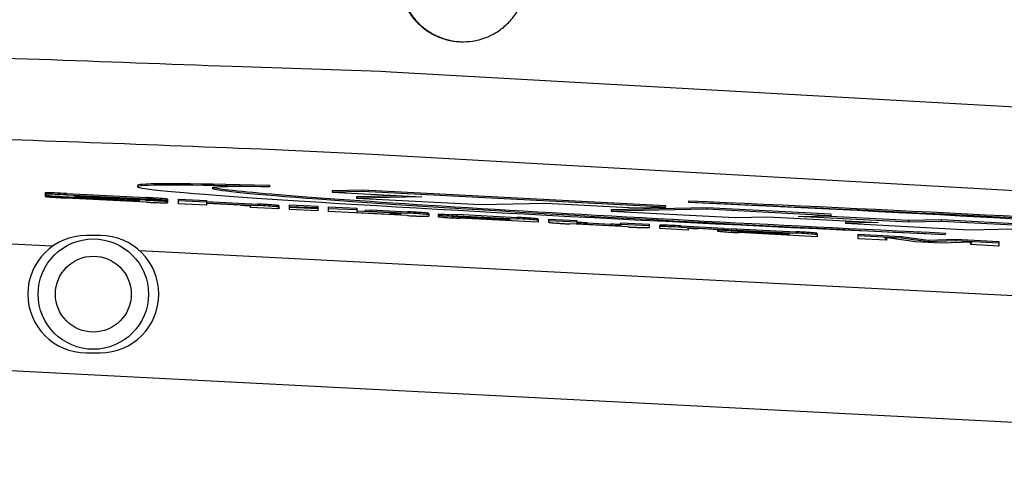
# Model space of a CAD drawing. Header units: millimetres. Extents: x 0 to 594, y 0 to 420.
# Tile 38 of 47: x 279 to 303, y 330 to 341. Entities that reach past the tile are written whole.
import ezdxf

# ---------------------------------------------------------------- set-up
doc = ezdxf.new("R2010")
doc.units = ezdxf.units.MM
doc.header["$LTSCALE"] = 32.67
doc.layers.get('0').update_dxf_attribs({"linetype": 'CONTINUOUS'})
for name, color, linetype in [('1_DESIGN', 7, 'CONTINUOUS'), ('ASSY', 7, 'CONTINUOUS'), ('AXIS', 7, 'CONTINUOUS'), ('ROUND', 7, 'CONTINUOUS')]:
    doc.layers.add(name, color=color, linetype=linetype)

msp = doc.modelspace()

# ---------------------------------------------------------------- linework, layer by layer
at = {"color": 7, "linetype": 'Continuous'}
for p, q in [((281.64637, 337.20644), (281.64465, 337.17317)), ((284.83715, 337.20322), (284.83544, 337.16994)), ((279.40897, 336.97861), (279.40897, 336.94522)), ((279.40897, 336.97861), (279.41321, 336.97842)), ((279.40897, 336.94522), (280.07577, 336.91566)), ((279.41368, 337.02255), (279.41368, 336.98917)), ((279.41781, 336.96944), (279.41368, 336.98917)), ((279.836, 336.93782), (280.13636, 336.92194)), ((281.85676, 336.80039), (279.9233, 336.89995)), ((279.92801, 337.00955), (281.85676, 336.91023)), ((279.92801, 336.97617), (281.85676, 336.87684)), ((280.07577, 336.92514), (280.07577, 336.91566)), ((280.13636, 336.92194), (280.34712, 336.91079)), ((280.1377, 336.94737), (280.1377, 336.93837)), ((280.26864, 336.89622), (280.22782, 336.89833)), ((280.28722, 336.92648), (280.25483, 336.92822)), ((281.49048, 336.8828), (280.26422, 336.94595)), ((280.26864, 336.89622), (281.35334, 336.84036)), ((281.84354, 336.84441), (280.28722, 336.92648)), ((280.34712, 336.91079), (281.48162, 336.85075)), ((282.37109, 336.87026), (282.37109, 336.83687)), ((282.63179, 336.76048), (282.63179, 336.87032)), ((282.63179, 336.87032), (283.31422, 336.84)), ((286.34978, 337.07431), (286.34807, 337.04103)), ((287.07774, 337.05588), (286.34807, 337.04103)), ((286.34807, 337.04103), (288.51187, 336.9296)), ((287.07945, 337.08916), (286.34978, 337.07431)), ((286.93263, 336.93071), (286.93092, 336.89743)), ((288.51187, 336.9296), (286.93092, 336.89743)), ((286.93092, 336.89743), (289.92695, 336.74315)), ((288.04917, 336.95343), (286.93263, 336.93071)), ((287.07945, 337.08916), (287.07774, 337.05588)), ((294.40137, 336.67874), (287.07774, 337.05588)), ((294.40308, 336.71201), (287.07945, 337.08916)), ((281.68629, 336.82876), (281.68629, 336.83568)), ((282.37109, 336.83188), (281.70163, 336.86132)), ((281.85327, 336.8439), (281.84354, 336.84441)), ((281.90365, 336.84125), (281.85327, 336.8439)), ((282.36903, 336.83188), (282.36903, 336.80556)), ((282.36903, 336.80556), (282.37109, 336.78739)), ((282.36982, 336.83194), (282.37109, 336.82078)), ((282.37109, 336.82078), (282.37109, 336.78739)), ((282.63179, 336.83693), (283.31422, 336.80661)), ((283.31422, 336.72534), (282.63179, 336.76048)), ((283.31422, 336.84), (283.31422, 336.78441)), ((283.31422, 336.8178), (284.55021, 336.75415)), ((283.31422, 336.78441), (284.55021, 336.72076)), ((283.31422, 336.77144), (283.31422, 336.72534)), ((284.12907, 336.72948), (283.31422, 336.77144)), ((284.37444, 336.67074), (284.37444, 336.7113)), ((285.05598, 336.63565), (284.37444, 336.67074)), ((285.05598, 336.71319), (285.05598, 336.63565)), ((285.31698, 336.6222), (285.31698, 336.73234)), ((285.31698, 336.73234), (285.99941, 336.70173)), ((285.31698, 336.69895), (285.99941, 336.66834)), ((285.99941, 336.65416), (285.31698, 336.6893)), ((285.31698, 336.68127), (285.99941, 336.64613)), ((285.99941, 336.70173), (285.99941, 336.58705)), ((286.26012, 336.57363), (286.26012, 336.68367)), ((286.26012, 336.68367), (286.94255, 336.65315)), ((286.26012, 336.65028), (286.94255, 336.61977)), ((286.94255, 336.65315), (286.94255, 336.55119)), ((289.92695, 336.74315), (291.5079, 336.77532)), ((291.5079, 336.77532), (293.6717, 336.66389)), ((295.40005, 336.62731), (293.08943, 336.58029)), ((295.40176, 336.66059), (293.09114, 336.61357)), ((293.6717, 336.66389), (294.40137, 336.67874)), ((294.40308, 336.71201), (294.40137, 336.67874)), ((294.95912, 336.82697), (294.9574, 336.79369)), ((295.40176, 336.66059), (295.40005, 336.62731)), ((298.39608, 336.47302), (295.40005, 336.62731)), ((298.39779, 336.5063), (295.40176, 336.66059)), ((285.99941, 336.58705), (285.31698, 336.6222)), ((288.16969, 336.47529), (286.26012, 336.57363)), ((287.7574, 336.54263), (286.94255, 336.58458)), ((286.94255, 336.55119), (287.7574, 336.50923)), ((287.14604, 336.60751), (287.27521, 336.61381)), ((287.14604, 336.60751), (287.14604, 336.57412)), ((287.14604, 336.57412), (287.27521, 336.58043)), ((287.27521, 336.61381), (287.27521, 336.58043)), ((287.27521, 336.61381), (288.17854, 336.5673)), ((287.27521, 336.58043), (288.17854, 336.53391)), ((287.98155, 336.50025), (287.96046, 336.50048)), ((288.00277, 336.50215), (288.00277, 336.52445)), ((288.68402, 336.52636), (288.68402, 336.46232)), ((288.91051, 336.49927), (288.91051, 336.46588)), ((288.91051, 336.46588), (288.9107, 336.45575)), ((288.9107, 336.45575), (288.91079, 336.45064)), ((289.23964, 336.456), (289.17339, 336.45936)), ((289.23964, 336.456), (290.63694, 336.38404)), ((289.24082, 336.49963), (289.36999, 336.50594)), ((289.24082, 336.49963), (289.24082, 336.46624)), ((289.24082, 336.46624), (289.36999, 336.47255)), ((290.39187, 336.40697), (289.24082, 336.46624)), ((289.36999, 336.50594), (289.36999, 336.47255)), ((289.36999, 336.50594), (290.81299, 336.43163)), ((289.36999, 336.47255), (290.81299, 336.39824)), ((291.32083, 336.31302), (289.42512, 336.41064)), ((290.63694, 336.37241), (289.64839, 336.42332)), ((289.81295, 336.40338), (289.77482, 336.40542)), ((289.81295, 336.41484), (289.81295, 336.40338)), ((289.81295, 336.40338), (290.63694, 336.36095)), ((291.32083, 336.39057), (291.32083, 336.31302)), ((291.57978, 336.3146), (291.57978, 336.39214)), ((291.57978, 336.39214), (292.26133, 336.35704)), ((293.09114, 336.61357), (293.08943, 336.58029)), ((293.08943, 336.58029), (296.08546, 336.426)), ((296.08546, 336.426), (296.87593, 336.44209)), ((296.87593, 336.44209), (299.53907, 336.30495)), ((297.6056, 336.45694), (298.39608, 336.47302)), ((300.26874, 336.31979), (297.6056, 336.45694)), ((300.27045, 336.35307), (298.07002, 336.46639)), ((298.39779, 336.5063), (298.39608, 336.47302)), ((290.63694, 336.36095), (290.63694, 336.37241)), ((291.57978, 336.35875), (292.26133, 336.32365)), ((293.49702, 336.20095), (292.08556, 336.27364)), ((292.26133, 336.35704), (292.26133, 336.2831)), ((292.5067, 336.26492), (292.46592, 336.26704)), ((292.5067, 336.29831), (293.07588, 336.269)), ((292.5067, 336.26492), (293.07588, 336.23561)), ((293.12547, 336.26647), (293.07588, 336.269)), ((293.29907, 336.25973), (293.27781, 336.26)), ((293.32125, 336.22852), (293.32125, 336.30246)), ((293.32125, 336.30246), (294.0028, 336.26736)), ((293.32125, 336.26907), (294.0028, 336.23397)), ((294.0028, 336.26736), (294.0028, 336.18982)), ((294.26439, 336.16144), (294.26439, 336.23902)), ((294.94564, 336.12635), (294.26439, 336.16144)), ((294.77017, 336.22789), (295.8062, 336.17454)), ((294.77017, 336.1945), (295.8062, 336.14115)), ((294.94564, 336.16695), (294.94564, 336.12635)), ((295.67319, 336.13503), (295.1913, 336.15984)), ((295.8062, 336.17454), (295.8062, 336.14115)), ((295.98844, 336.15215), (296.11761, 336.15846)), ((295.98844, 336.15215), (295.98844, 336.11876)), ((296.11761, 336.15846), (296.11761, 336.12507)), ((296.11761, 336.15846), (297.56052, 336.08416)), ((298.75031, 336.32214), (298.74859, 336.28886)), ((299.53907, 336.30495), (298.74859, 336.28886)), ((298.74859, 336.28886), (301.74462, 336.13458)), ((299.07637, 336.32877), (298.75031, 336.32214)), ((300.27045, 336.35307), (300.26874, 336.31979)), ((301.05921, 336.33588), (300.26874, 336.31979)), ((301.06093, 336.36916), (300.27045, 336.35307)), ((301.06093, 336.36916), (301.05921, 336.33588)), ((304.05524, 336.18159), (301.05921, 336.33588)), ((304.05696, 336.21487), (301.06093, 336.36916)), ((301.74462, 336.13458), (304.05524, 336.18159)), ((280.7423, 335.99373), (280.40897, 335.99373)), ((295.65815, 336.13503), (295.65815, 336.1184)), ((295.65815, 336.1184), (295.6583, 336.10827)), ((295.6583, 336.10827), (295.65837, 336.10317)), ((295.8062, 336.14115), (295.67319, 336.13503)), ((295.98728, 336.10851), (295.92103, 336.11188)), ((295.98728, 336.10851), (297.38458, 336.03656)), ((295.98844, 336.11876), (296.11761, 336.12507)), ((297.13951, 336.05949), (295.98844, 336.11876)), ((296.11761, 336.12507), (297.56052, 336.05077)), ((298.06811, 335.96556), (296.1727, 336.06316)), ((297.38458, 336.02493), (296.39603, 336.07584)), ((296.56059, 336.0559), (296.52246, 336.05794)), ((296.56059, 336.06736), (296.56059, 336.0559)), ((296.56059, 336.0559), (297.38458, 336.01347)), ((297.38458, 336.01347), (297.38458, 336.02493)), ((298.06832, 336.00971), (298.06811, 335.96556)), ((298.06832, 336.0431), (298.06832, 336.00971)), ((299.05527, 335.91472), (299.05527, 336.02459)), ((299.05527, 336.02459), (300.1031, 335.97064)), ((299.05527, 335.99121), (300.1031, 335.93725)), ((299.7377, 335.87958), (299.05527, 335.91472)), ((299.70143, 335.94358), (299.7377, 335.87958)), ((300.44137, 335.84335), (299.70143, 335.94358)), ((299.72192, 335.9408), (299.7377, 335.91297)), ((299.7377, 335.91297), (299.7377, 335.87958)), ((300.1031, 335.97064), (300.1031, 335.93725)), ((300.1031, 335.97064), (300.74454, 335.88374)), ((300.1031, 335.93725), (300.74454, 335.85035)), ((301.16215, 336.05435), (301.16044, 336.02107)), ((301.04122, 335.81246), (300.44137, 335.84335)), ((300.74454, 335.88374), (301.4078, 335.90345)), ((300.74454, 335.88374), (300.74454, 335.85035)), ((300.74454, 335.85035), (301.4078, 335.87006)), ((301.80947, 335.83502), (301.04122, 335.81246)), ((301.4078, 335.90345), (301.4078, 335.87006)), ((301.4078, 335.90345), (302.45563, 335.84949)), ((301.4078, 335.87006), (302.45563, 335.8161)), ((301.7732, 335.77476), (301.80947, 335.83502)), ((301.7732, 335.80814), (301.78902, 335.83442)), ((301.7732, 335.80814), (301.7732, 335.77476)), ((302.45563, 335.73961), (301.7732, 335.77476)), ((302.45563, 335.84949), (302.45563, 335.73961)), ((280.40897, 333.16039), (280.7423, 333.16039))]:
    msp.add_line(p, q, dxfattribs=at)
at = {"color": 9, "linetype": 'Continuous'}
for p, q in [((279.92801, 337.00955), (279.92801, 336.97617)), ((280.09081, 336.92435), (280.09081, 336.90832)), ((280.26864, 336.91494), (280.26864, 336.89622)), ((280.28722, 336.94595), (280.28722, 336.92648)), ((281.85676, 336.91023), (281.85676, 336.87684)), ((281.35334, 336.85755), (281.35334, 336.84036)), ((281.90365, 336.85244), (281.90365, 336.84125)), ((284.55021, 336.75415), (284.55021, 336.72076)), ((287.7574, 336.54262), (287.7574, 336.50923)), ((288.17854, 336.5673), (288.17854, 336.53391)), ((289.23964, 336.48939), (289.23964, 336.456)), ((290.81299, 336.43163), (290.81299, 336.39824)), ((279.59215, 335.73454), (268.14066, 336.32426)), ((292.5067, 336.29831), (292.5067, 336.26492)), ((293.07588, 336.269), (293.07588, 336.23561)), ((294.77017, 336.22789), (294.77017, 336.1945)), ((295.98728, 336.1419), (295.98728, 336.10851)), ((297.56052, 336.08416), (297.56052, 336.05077)), ((309.78034, 334.17995), (281.69417, 335.62629))]:
    msp.add_line(p, q, dxfattribs=at)
at = {"color": 7, "linetype": 'Continuous'}
for centre, radius, start, end in [((280.31766, 337.39228), 0.53449, 243.281833, 244.88565), ((280.84423, 347.77158), 10.85937, 266.728133, 266.888666), ((280.40897, 334.57706), 1.41667, 90, 270), ((280.7423, 334.57706), 1.41667, 270, 90), ((295.03206, 318.57847), 17.55594, 87.097511, 87.47604)]:
    msp.add_arc(centre, radius, start, end, dxfattribs=at)
for centre, major_axis, ratio, start_param, end_param in [((298.05892, 336.40738), (16.41427, -0.76577), 0.01495937, 8.79138178, 11.18636757), ((298.06063, 336.44066), (16.41427, -0.76577), 0.01495937, 2.50819648, 3.14156617), ((298.05892, 336.40738), (14.61361, -0.73169), 0.01613953, 8.98587428, 11.21024383), ((298.06063, 336.44066), (14.61361, -0.73169), 0.01613953, 3.21550277, 4.92705852), ((298.05892, 336.40738), (14.61361, -0.73169), 0.01613953, -0.43890368, 1.78546587), ((298.05892, 336.40738), (16.41427, -0.76577), 0.01495937, 5.64978913, 8.04477492), ((298.06063, 336.44066), (16.41427, -0.76577), 0.01495937, -0.00002648, 1.76158961)]:
    msp.add_ellipse(centre, major_axis=major_axis, ratio=ratio, start_param=start_param, end_param=end_param, dxfattribs=at)
for points, knots in [([(279.40897, 336.93993), (279.40897, 336.93895), (279.41391, 336.93803), (279.41653, 336.9372), (279.41909, 336.93673)], [0, 0, 0, 0, 0.2731767, 1, 1, 1, 1]), ([(279.45349, 337.02572), (279.44771, 337.02565), (279.43803, 337.02543), (279.42475, 337.025), (279.41862, 337.02402), (279.41368, 337.02348), (279.41368, 337.02255)], [0, 0, 0, 0, 0.43191354, 0.74305544, 0.93103912, 1, 1, 1, 1]), ([(279.45343, 336.99233), (279.44766, 336.99226), (279.43799, 336.99204), (279.42474, 336.99161), (279.41861, 336.99063), (279.41368, 336.99009), (279.41368, 336.98917)], [0, 0, 0, 0, 0.43191257, 0.74304144, 0.93102406, 1, 1, 1, 1]), ([(279.41781, 336.96944), (279.41781, 336.96793), (279.42668, 336.96719), (279.43095, 336.96577), (279.43549, 336.96514)], [0, 0, 0, 0, 0.24824029, 1, 1, 1, 1]), ([(279.41909, 336.93673), (279.44012, 336.93291), (279.49982, 336.92761), (279.61019, 336.9184), (279.7571, 336.90903), (279.86565, 336.90292), (279.9233, 336.89995)], [0, 0, 0, 0, 0.12684776, 0.35492609, 0.65751657, 1, 1, 1, 1]), ([(279.43549, 336.96514), (279.4872, 336.95798), (279.62102, 336.95058), (279.7545, 336.94214), (279.836, 336.93782)], [0, 0, 0, 0, 0.39008015, 1, 1, 1, 1]), ([(279.92801, 336.97617), (279.83308, 336.98105), (279.67495, 336.98774), (279.51667, 336.99303), (279.45343, 336.99233)], [0, 0, 0, 0, 0.60049774, 1, 1, 1, 1]), ([(279.92801, 337.00955), (279.83311, 337.01444), (279.675, 337.02113), (279.51673, 337.02641), (279.45349, 337.02572)], [0, 0, 0, 0, 0.6004332, 1, 1, 1, 1]), ([(280.10846, 336.90576), (280.10597, 336.906), (280.10013, 336.90677), (280.09394, 336.90688), (280.09081, 336.90832)], [0, 0, 0, 0, 0.42050479, 1, 1, 1, 1]), ([(280.22782, 336.89833), (280.21665, 336.89892), (280.17685, 336.90109), (280.13701, 336.9031), (280.10846, 336.90576)], [0, 0, 0, 0, 0.28071971, 1, 1, 1, 1]), ([(280.1377, 336.94737), (280.1377, 336.94839), (280.14513, 336.95024), (280.16252, 336.94978), (280.20658, 336.94919), (280.24221, 336.94708), (280.26422, 336.94595)], [0, 0, 0, 0, 0.02426582, 0.13334226, 0.47987256, 1, 1, 1, 1]), ([(280.22445, 336.92991), (280.20941, 336.93077), (280.18509, 336.93205), (280.15516, 336.93472), (280.14295, 336.93585), (280.1377, 336.93759), (280.1377, 336.93837)], [0, 0, 0, 0, 0.51626133, 0.85574574, 0.97332748, 1, 1, 1, 1]), ([(281.49048, 336.8828), (281.5163, 336.88147), (281.56615, 336.87867), (281.63008, 336.87579), (281.67008, 336.87136), (281.68774, 336.86995), (281.69072, 336.86802)], [0, 0, 0, 0, 0.38593686, 0.74772037, 0.94687618, 1, 1, 1, 1]), ([(282.37109, 336.87026), (282.37109, 336.87121), (282.36635, 336.87214), (282.3602, 336.87384), (282.34724, 336.87556), (282.32204, 336.87874), (282.27883, 336.88282), (282.21578, 336.88804), (282.13879, 336.8936), (282.05106, 336.89932), (281.95583, 336.90497), (281.89021, 336.90851), (281.85676, 336.91023)], [0, 0, 0, 0, 0.00551175, 0.02013203, 0.04415034, 0.07738068, 0.17010383, 0.2945222, 0.4457818, 0.61822786, 0.80538686, 1, 1, 1, 1]), ([(282.33119, 336.84414), (282.26817, 336.85132), (282.10995, 336.86236), (281.95173, 336.87195), (281.85676, 336.87684)], [0, 0, 0, 0, 0.40009797, 1, 1, 1, 1]), ([(281.62997, 336.82741), (281.60918, 336.82799), (281.51694, 336.83164), (281.42476, 336.83668), (281.35334, 336.84036)], [0, 0, 0, 0, 0.22526348, 1, 1, 1, 1]), ([(281.48162, 336.85075), (281.50862, 336.84931), (281.5604, 336.84665), (281.63244, 336.84236), (281.66553, 336.84051), (281.68629, 336.83738), (281.68629, 336.83568)], [0, 0, 0, 0, 0.39425934, 0.77726319, 0.97529336, 1, 1, 1, 1]), ([(281.66847, 336.8269), (281.66604, 336.82687), (281.65321, 336.82683), (281.64037, 336.82713), (281.62997, 336.82741)], [0, 0, 0, 0, 0.18896058, 1, 1, 1, 1]), ([(281.68629, 336.82876), (281.68629, 336.82742), (281.67713, 336.82784), (281.67314, 336.82696), (281.66847, 336.8269)], [0, 0, 0, 0, 0.2222231, 1, 1, 1, 1]), ([(281.85676, 336.80039), (281.89018, 336.79867), (281.95576, 336.79545), (282.05098, 336.79129), (282.13872, 336.78798), (282.21574, 336.78561), (282.27879, 336.78432), (282.32204, 336.78397), (282.34722, 336.78452), (282.36022, 336.78496), (282.36625, 336.78593), (282.37109, 336.78648), (282.37109, 336.78739)], [0, 0, 0, 0, 0.19496471, 0.38245332, 0.5551633, 0.70656182, 0.83095259, 0.92346156, 0.95651849, 0.98032717, 0.99471272, 1, 1, 1, 1]), ([(282.31975, 336.81373), (282.26196, 336.81979), (282.1232, 336.82898), (281.98444, 336.83701), (281.90365, 336.84125)], [0, 0, 0, 0, 0.41800323, 1, 1, 1, 1]), ([(282.34583, 336.81064), (282.34399, 336.8109), (282.33531, 336.81204), (282.32661, 336.81301), (282.31975, 336.81373)], [0, 0, 0, 0, 0.21185449, 1, 1, 1, 1]), ([(282.37109, 336.83687), (282.37109, 336.83784), (282.36624, 336.83877), (282.35998, 336.8405), (282.34673, 336.84223), (282.33699, 336.84348), (282.33119, 336.84414)], [0, 0, 0, 0, 0.07109656, 0.26006462, 0.57052921, 1, 1, 1, 1]), ([(282.36903, 336.80556), (282.36718, 336.80708), (282.35886, 336.80836), (282.35132, 336.80988), (282.34583, 336.81064)], [0, 0, 0, 0, 0.30145737, 1, 1, 1, 1]), ([(284.12907, 336.72948), (284.16083, 336.72785), (284.20815, 336.72538), (284.2695, 336.72188), (284.31018, 336.71933), (284.34058, 336.71696), (284.3614, 336.71493), (284.36957, 336.71332), (284.37444, 336.71215), (284.37444, 336.7113)], [0, 0, 0, 0, 0.38717018, 0.57625553, 0.74928338, 0.88011341, 0.9553456, 0.98962206, 1, 1, 1, 1]), ([(285.05598, 336.71319), (285.05598, 336.71399), (285.05259, 336.71529), (285.04751, 336.71671), (285.03745, 336.71856), (285.01665, 336.72161), (284.97915, 336.72574), (284.92099, 336.73096), (284.84541, 336.7367), (284.75527, 336.74268), (284.65514, 336.7486), (284.58566, 336.75233), (284.55021, 336.75415)], [0, 0, 0, 0, 0.00471242, 0.01633447, 0.03550956, 0.06259914, 0.14198065, 0.25703342, 0.40786986, 0.58922538, 0.79041999, 1, 1, 1, 1]), ([(284.99007, 336.69107), (284.93047, 336.69732), (284.78384, 336.70785), (284.63713, 336.71629), (284.55021, 336.72076)], [0, 0, 0, 0, 0.40775869, 1, 1, 1, 1]), ([(285.05598, 336.6798), (285.05598, 336.68131), (285.04823, 336.68267), (285.03816, 336.68541), (285.01617, 336.68809), (284.99991, 336.69004), (284.99007, 336.69107)], [0, 0, 0, 0, 0.06736347, 0.25023236, 0.55832893, 1, 1, 1, 1]), ([(287.7574, 336.54263), (287.78916, 336.541), (287.83646, 336.53853), (287.89779, 336.53504), (287.93847, 336.53248), (287.96887, 336.53011), (287.9897, 336.52808), (287.99788, 336.52647), (288.00277, 336.52531), (288.00277, 336.52445)], [0, 0, 0, 0, 0.38710027, 0.57613411, 0.74909794, 0.8799286, 0.95524713, 0.98959938, 1, 1, 1, 1]), ([(287.96046, 336.50048), (287.9462, 336.50078), (287.87849, 336.50305), (287.81082, 336.50648), (287.7574, 336.50923)], [0, 0, 0, 0, 0.21040231, 1, 1, 1, 1]), ([(288.00277, 336.50215), (288.00277, 336.50064), (287.99184, 336.50133), (287.98717, 336.50027), (287.98155, 336.50025)], [0, 0, 0, 0, 0.2125495, 1, 1, 1, 1]), ([(288.16969, 336.47529), (288.20315, 336.47357), (288.26878, 336.47035), (288.36406, 336.46619), (288.45181, 336.46288), (288.5288, 336.46052), (288.59181, 336.45924), (288.63502, 336.4589), (288.66017, 336.45945), (288.67316, 336.4599), (288.67919, 336.46086), (288.68402, 336.46142), (288.68402, 336.46232)], [0, 0, 0, 0, 0.19515891, 0.38277216, 0.55550346, 0.70683257, 0.83111085, 0.92351991, 0.95654443, 0.9803341, 0.99471252, 1, 1, 1, 1]), ([(288.68402, 336.52636), (288.68402, 336.52715), (288.68063, 336.52846), (288.67555, 336.52987), (288.66551, 336.53172), (288.64472, 336.53477), (288.60724, 336.5389), (288.54913, 336.54412), (288.47359, 336.54985), (288.3835, 336.55583), (288.28342, 336.56175), (288.21397, 336.56547), (288.17854, 336.5673)], [0, 0, 0, 0, 0.00471165, 0.01633036, 0.0354996, 0.06258131, 0.14194498, 0.25698596, 0.407825, 0.58919529, 0.79040653, 1, 1, 1, 1]), ([(288.61817, 336.50423), (288.55861, 336.51048), (288.41205, 336.521), (288.26542, 336.52943), (288.17854, 336.53391)], [0, 0, 0, 0, 0.40772948, 1, 1, 1, 1]), ([(288.68402, 336.49297), (288.68402, 336.49448), (288.67628, 336.49584), (288.66621, 336.49858), (288.64424, 336.50125), (288.628, 336.5032), (288.61817, 336.50423)], [0, 0, 0, 0, 0.06736707, 0.25022803, 0.55831565, 1, 1, 1, 1]), ([(288.9673, 336.50148), (288.95764, 336.5017), (288.94272, 336.50194), (288.92335, 336.50172), (288.91561, 336.50098), (288.91051, 336.50014), (288.91051, 336.49927)], [0, 0, 0, 0, 0.50691675, 0.80739322, 0.95404882, 1, 1, 1, 1]), ([(288.91367, 336.46729), (288.91284, 336.46714), (288.91178, 336.46701), (288.91051, 336.46623), (288.91051, 336.46588)], [0, 0, 0, 0, 0.70644456, 1, 1, 1, 1]), ([(288.91079, 336.45064), (288.91081, 336.44966), (288.91575, 336.44875), (288.91841, 336.44791), (288.92097, 336.44744)], [0, 0, 0, 0, 0.27415854, 1, 1, 1, 1]), ([(288.97334, 336.46794), (288.95934, 336.4683), (288.9395, 336.46846), (288.91947, 336.46833), (288.91367, 336.46729)], [0, 0, 0, 0, 0.703772, 1, 1, 1, 1]), ([(288.92097, 336.44744), (288.942, 336.44362), (289.00165, 336.43831), (289.11197, 336.4291), (289.25887, 336.41972), (289.36744, 336.41361), (289.42512, 336.41064)], [0, 0, 0, 0, 0.12681813, 0.35469685, 0.65726327, 1, 1, 1, 1]), ([(289.23964, 336.48939), (289.2155, 336.49063), (289.12474, 336.49517), (289.03398, 336.49995), (288.9673, 336.50148)], [0, 0, 0, 0, 0.26601583, 1, 1, 1, 1]), ([(289.17339, 336.45936), (289.15556, 336.46026), (289.0889, 336.46351), (289.02222, 336.46669), (288.97334, 336.46794)], [0, 0, 0, 0, 0.26748732, 1, 1, 1, 1]), ([(289.59236, 336.4238), (289.59236, 336.42553), (289.62023, 336.42357), (289.63139, 336.42419), (289.64839, 336.42332)], [0, 0, 0, 0, 0.09241784, 1, 1, 1, 1]), ([(289.77482, 336.40542), (289.74952, 336.4068), (289.71265, 336.40888), (289.66616, 336.41188), (289.6376, 336.41394), (289.61683, 336.41584), (289.60234, 336.41737), (289.59632, 336.41871), (289.59236, 336.41957), (289.59236, 336.42029)], [0, 0, 0, 0, 0.41442731, 0.60363898, 0.76338072, 0.87992623, 0.95186434, 0.9882441, 1, 1, 1, 1]), ([(290.39187, 336.40697), (290.42361, 336.40533), (290.4709, 336.40287), (290.53221, 336.39937), (290.57285, 336.39682), (290.60319, 336.39445), (290.62395, 336.39242), (290.6321, 336.39082), (290.63694, 336.38965), (290.63694, 336.3888)], [0, 0, 0, 0, 0.3874232, 0.57662369, 0.74969849, 0.88041484, 0.95547416, 0.98964708, 1, 1, 1, 1]), ([(291.32083, 336.39057), (291.32083, 336.39138), (291.31737, 336.39267), (291.31223, 336.3941), (291.30203, 336.39595), (291.28099, 336.39902), (291.24316, 336.40316), (291.18463, 336.4084), (291.10873, 336.41415), (291.01836, 336.42014), (290.91806, 336.42607), (290.84849, 336.4298), (290.81299, 336.43163)], [0, 0, 0, 0, 0.0047438, 0.01648601, 0.03584537, 0.0631623, 0.14302282, 0.25840508, 0.40925779, 0.59031047, 0.79101347, 1, 1, 1, 1]), ([(291.28369, 336.36511), (291.22473, 336.37264), (291.0677, 336.38378), (290.91073, 336.39321), (290.81299, 336.39824)], [0, 0, 0, 0, 0.37785764, 1, 1, 1, 1]), ([(291.32083, 336.35718), (291.32083, 336.35811), (291.31663, 336.35946), (291.31061, 336.3611), (291.29838, 336.36313), (291.28919, 336.36441), (291.28369, 336.36511)], [0, 0, 0, 0, 0.0730167, 0.25834762, 0.56540534, 1, 1, 1, 1]), ([(291.57978, 336.3146), (291.57978, 336.3138), (291.58318, 336.3125), (291.58827, 336.31108), (291.59833, 336.30923), (291.61915, 336.30618), (291.65667, 336.30205), (291.71482, 336.29683), (291.7904, 336.29109), (291.88052, 336.28511), (291.98064, 336.27919), (292.05011, 336.27546), (292.08556, 336.27364)], [0, 0, 0, 0, 0.00471744, 0.0163547, 0.03555014, 0.06266121, 0.14207596, 0.25713462, 0.40794869, 0.58926956, 0.79043713, 1, 1, 1, 1]), ([(292.46592, 336.26704), (292.43774, 336.26852), (292.39616, 336.27075), (292.34325, 336.27393), (292.31022, 336.27621), (292.28664, 336.27821), (292.27122, 336.28002), (292.26495, 336.28127), (292.26133, 336.28241), (292.26133, 336.2831)], [0, 0, 0, 0, 0.41170971, 0.60686866, 0.77452842, 0.89194907, 0.95849557, 0.9898846, 1, 1, 1, 1]), ([(292.31098, 336.30962), (292.29953, 336.31049), (292.28373, 336.312), (292.26773, 336.31377), (292.26347, 336.31513)], [0, 0, 0, 0, 0.71953258, 1, 1, 1, 1]), ([(292.5067, 336.29831), (292.48956, 336.29919), (292.42431, 336.30263), (292.35903, 336.30596), (292.31098, 336.30962)], [0, 0, 0, 0, 0.26256975, 1, 1, 1, 1]), ([(293.27205, 336.22675), (293.25752, 336.22714), (293.1921, 336.2296), (293.12674, 336.23299), (293.07588, 336.23561)], [0, 0, 0, 0, 0.22207749, 1, 1, 1, 1]), ([(293.27781, 336.26), (293.26696, 336.26025), (293.21616, 336.26195), (293.16539, 336.26447), (293.12547, 336.26647)], [0, 0, 0, 0, 0.21352957, 1, 1, 1, 1]), ([(293.32125, 336.22852), (293.32125, 336.22782), (293.31724, 336.22698), (293.31066, 336.22646), (293.29386, 336.22621), (293.28071, 336.22652), (293.27205, 336.22675)], [0, 0, 0, 0, 0.04222197, 0.17938775, 0.47547388, 1, 1, 1, 1]), ([(293.49702, 336.20095), (293.53244, 336.19913), (293.60187, 336.1957), (293.70198, 336.19131), (293.79212, 336.18801), (293.86773, 336.18596), (293.92588, 336.18518), (293.96342, 336.18547), (293.98423, 336.18635), (293.99431, 336.18721), (293.99933, 336.188), (294.0028, 336.18906), (294.0028, 336.18982)], [0, 0, 0, 0, 0.21001662, 0.41161316, 0.59326157, 0.7442039, 0.85915629, 0.93826188, 0.96516142, 0.98411869, 0.99550187, 1, 1, 1, 1]), ([(294.32896, 336.24349), (294.31933, 336.24347), (294.30347, 336.24322), (294.28183, 336.2427), (294.27213, 336.24118), (294.26439, 336.24044), (294.26439, 336.23902)], [0, 0, 0, 0, 0.44391857, 0.75257958, 0.93452793, 1, 1, 1, 1]), ([(294.32919, 336.21011), (294.31952, 336.21008), (294.3036, 336.20984), (294.28189, 336.20932), (294.27216, 336.2078), (294.26439, 336.20705), (294.26439, 336.20563)], [0, 0, 0, 0, 0.44395325, 0.75261889, 0.9345548, 1, 1, 1, 1]), ([(294.77017, 336.22789), (294.68289, 336.23238), (294.53589, 336.23906), (294.38874, 336.24365), (294.32896, 336.24349)], [0, 0, 0, 0, 0.59379224, 1, 1, 1, 1]), ([(294.77017, 336.1945), (294.68297, 336.19899), (294.53604, 336.20566), (294.38897, 336.21026), (294.32919, 336.21011)], [0, 0, 0, 0, 0.59359243, 1, 1, 1, 1]), ([(294.94564, 336.16695), (294.94564, 336.16777), (294.95065, 336.16854), (294.95869, 336.16917), (294.9797, 336.16915), (295.01009, 336.16833), (295.05085, 336.16672), (295.11222, 336.16388), (295.15954, 336.16148), (295.1913, 336.15984)], [0, 0, 0, 0, 0.00996329, 0.04388686, 0.11898254, 0.24993219, 0.42316501, 0.61244666, 1, 1, 1, 1]), ([(295.98728, 336.1419), (295.94171, 336.14425), (295.88129, 336.14732), (295.82086, 336.15008), (295.80601, 336.15073)], [0, 0, 0, 0, 0.75427678, 1, 1, 1, 1]), ([(295.66131, 336.11981), (295.66048, 336.11966), (295.65942, 336.11953), (295.65815, 336.11874), (295.65815, 336.1184)], [0, 0, 0, 0, 0.70644416, 1, 1, 1, 1]), ([(295.65837, 336.10317), (295.65838, 336.10218), (295.66332, 336.10127), (295.66598, 336.10043), (295.66854, 336.09996)], [0, 0, 0, 0, 0.27394977, 1, 1, 1, 1]), ([(295.72098, 336.12046), (295.70698, 336.12082), (295.68714, 336.12098), (295.66711, 336.12085), (295.66131, 336.11981)], [0, 0, 0, 0, 0.70377242, 1, 1, 1, 1]), ([(295.66854, 336.09996), (295.68956, 336.09614), (295.7492, 336.09083), (295.85951, 336.08163), (296.00642, 336.07225), (296.11501, 336.06613), (296.1727, 336.06316)], [0, 0, 0, 0, 0.12675564, 0.35462868, 0.65724224, 1, 1, 1, 1]), ([(295.80517, 336.11737), (295.79751, 336.11771), (295.76946, 336.11889), (295.74139, 336.11994), (295.72098, 336.12046)], [0, 0, 0, 0, 0.27300189, 1, 1, 1, 1]), ([(296.33999, 336.07632), (296.33999, 336.07805), (296.36787, 336.07607), (296.37903, 336.07671), (296.39603, 336.07584)], [0, 0, 0, 0, 0.09260948, 1, 1, 1, 1]), ([(296.52246, 336.05794), (296.49716, 336.05932), (296.46029, 336.06139), (296.4138, 336.0644), (296.38524, 336.06646), (296.36446, 336.06836), (296.34998, 336.06989), (296.34395, 336.07123), (296.33999, 336.07209), (296.33999, 336.07281)], [0, 0, 0, 0, 0.41442603, 0.60363735, 0.7633792, 0.87992523, 0.95186391, 0.98824401, 1, 1, 1, 1]), ([(297.13951, 336.05949), (297.17125, 336.05785), (297.21853, 336.05539), (297.27982, 336.05189), (297.32045, 336.04934), (297.35079, 336.04697), (297.37157, 336.04495), (297.37972, 336.04334), (297.38458, 336.04217), (297.38458, 336.04132)], [0, 0, 0, 0, 0.38735236, 0.57650066, 0.74951062, 0.88022785, 0.95537468, 0.98962419, 1, 1, 1, 1]), ([(298.06832, 336.0431), (298.06833, 336.0439), (298.06487, 336.0452), (298.05973, 336.04663), (298.04954, 336.04848), (298.02851, 336.05154), (297.99068, 336.05569), (297.93215, 336.06093), (297.85626, 336.06667), (297.76589, 336.07266), (297.66559, 336.07859), (297.59601, 336.08233), (297.56052, 336.08416)], [0, 0, 0, 0, 0.00473386, 0.01646619, 0.03581752, 0.06312846, 0.14298297, 0.25836666, 0.4092265, 0.59028924, 0.79100292, 1, 1, 1, 1]), ([(298.00166, 336.02102), (297.94176, 336.02727), (297.79471, 336.03783), (297.64757, 336.04628), (297.56052, 336.05077)], [0, 0, 0, 0, 0.40860847, 1, 1, 1, 1]), ([(298.06832, 336.00971), (298.06833, 336.01123), (298.06044, 336.01257), (298.05028, 336.01534), (298.02802, 336.01802), (298.0116, 336.01998), (298.00166, 336.02102)], [0, 0, 0, 0, 0.06734765, 0.25059927, 0.55890754, 1, 1, 1, 1])]:
    msp.add_open_spline(points, degree=3, knots=knots, dxfattribs=at)
msp.add_open_spline([(281.69072, 336.86802), (281.6943, 336.86569), (281.69786, 336.86332), (281.70163, 336.86132)], degree=3, dxfattribs=at)
at = {"layer": '1_DESIGN', "color": 7, "linetype": 'Continuous'}
msp.add_line((289.29319, 340.6932), (289.29744, 340.69259), dxfattribs=at)
for centre, radius, start, end in [((289.51426, 342.19885), 1.52179, 261.808701, 269.368069), ((289.5141, 342.19447), 1.51741, 269.372367, 269.99996)]:
    msp.add_arc(centre, radius, start, end, dxfattribs=at)
for points, knots in [([(287.97123, 342.24373), (287.97123, 342.1507), (287.98762, 341.96433), (288.06063, 341.69389), (288.17973, 341.44079), (288.34119, 341.21313), (288.5399, 341.01815), (288.76959, 340.86204), (289.02287, 340.74979), (289.20246, 340.70653), (289.29319, 340.6932)], [0, 0, 0, 0, 0.12584702, 0.25156855, 0.37707461, 0.50228295, 0.62715596, 0.75169685, 0.87595091, 1, 1, 1, 1]), ([(289.5141, 340.67706), (289.61493, 340.67706), (289.81729, 340.69729), (290.10862, 340.78711), (290.37716, 340.93293), (290.61242, 341.12912), (290.80545, 341.36808), (290.94882, 341.64065), (291.0371, 341.93621), (291.05696, 342.14137), (291.05696, 342.24373)], [0, 0, 0, 0, 0.12405991, 0.2482637, 0.37273281, 0.49754785, 0.62273623, 0.74826882, 0.8740598, 1, 1, 1, 1])]:
    msp.add_open_spline(points, degree=3, knots=knots, dxfattribs=at)
at = {"layer": 'ASSY', "color": 7, "linetype": 'Continuous'}
msp.add_circle((280.57563, 334.57706), 0.91667, dxfattribs=at)
msp.add_open_spline([(287.95454, 342.24373), (287.95454, 342.14137), (287.9744, 341.93622), (288.06268, 341.64065), (288.20606, 341.36808), (288.39908, 341.12912), (288.63435, 340.93293), (288.90288, 340.78711), (289.19421, 340.69729), (289.39657, 340.67706), (289.4974, 340.67706)], degree=3, knots=[0, 0, 0, 0, 0.1259379, 0.25173166, 0.37726378, 0.50245214, 0.62726715, 0.75173629, 0.8759401, 1, 1, 1, 1], dxfattribs=at)
at = {"layer": 'AXIS', "color": 7, "linetype": 'Continuous'}
msp.add_circle((280.57563, 334.57706), 1.33333, dxfattribs=at)
at = {"layer": 'ROUND', "color": 9, "linetype": 'Continuous'}
for p, q in [((326.89465, 337.74876), (287.76442, 339.94476)), ((326.44453, 335.7521), (287.3143, 337.94809))]:
    msp.add_line(p, q, dxfattribs=at)
at = {"layer": 'ROUND', "color": 7, "linetype": 'Continuous'}
msp.add_line((326.1623, 330.27152), (267.98325, 333.26755), dxfattribs=at)
at = {"layer": 'ROUND', "color": 9, "linetype": 'Continuous'}
msp.add_circle((268.90897, 351.24373), 10.69217, dxfattribs=at)
for centre, radius, start, end in [((232.64707, -992.03578), 1333.09708, 87.79535837, 88.19631381), ((273.91428, -12.54346), 352.76022, 87.7498634, 88.3730696), ((277.6079, 165.02827), 173.19203, 86.7872239, 87.6763066)]:
    msp.add_arc(centre, radius, start, end, dxfattribs=at)
msp.add_open_spline([(284.62997, 338.07788), (281.69278, 338.19537), (276.23634, 338.39686), (270.77838, 338.55468), (268.25843, 338.61118)], degree=3, knots=[0, 0, 0, 0, 0.53836519, 1, 1, 1, 1], dxfattribs=at)

doc.saveas('drawing.dxf')
